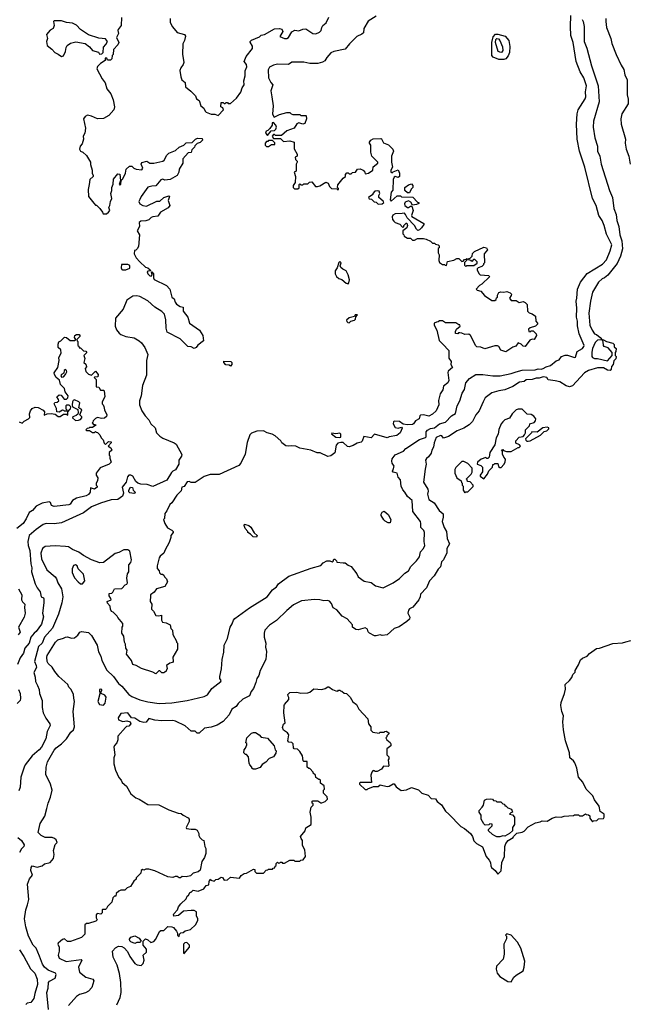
# Model space of a CAD drawing. Extents: x 1793424 to 1900092, y 321114 to 470632.
# Tile 84 of 256: x 1842151 to 1848211, y 390157 to 399942. Entities that reach past the tile are written whole.
import ezdxf

# ---------------------------------------------------------------- set-up
doc = ezdxf.new("R2010")
doc.units = 0

msp = doc.modelspace()

# ---------------------------------------------------------------- linework, layer by layer
at = {"layer": '0CON05XD'}
for points in [[(1843161.5, 399965), (1843160, 399885), (1843131.2, 399845), (1843127.5, 399835), (1843132.5, 399805), (1843113.8, 399765), (1843137.5, 399715), (1843126.4, 399693.6), (1843082.5, 399645), (1843080, 399595), (1843070, 399585), (1843068.3, 399551.7), (1843055, 399540), (1843025, 399540), (1843018.3, 399558.3), (1843001.7, 399558.3), (1843000, 399535), (1842953.6, 399506.4), (1842923.9, 399476.1), (1842916.7, 399455), (1842970, 399355), (1843001.2, 399315), (1843018.8, 399255), (1843055.5, 399205.5), (1843080.9, 399145), (1843093.1, 399075), (1843085.6, 399045), (1843038.8, 398991.2), (1842985, 398960.6), (1842925, 398955.8), (1842865, 398982.5), (1842825, 398992), (1842800.5, 398979.5), (1842783.8, 398955), (1842804, 398865), (1842798.8, 398815), (1842783.3, 398785), (1842786.7, 398755), (1842771.7, 398708.3), (1842753.3, 398685), (1842746.2, 398655), (1842755, 398636.7), (1842780, 398625), (1842815, 398592.5), (1842853.3, 398525), (1842853.6, 398503.6), (1842872.5, 398445), (1842872.5, 398415), (1842882.5, 398395), (1842880, 398385), (1842847.5, 398355), (1842842.5, 398305), (1842832.5, 398255), (1842836.7, 398185), (1842887, 398117), (1842905, 398100), (1842915, 398100), (1842946.4, 398066.4), (1842975, 398030), (1842981.7, 398011.7), (1843015, 398012.5), (1843035, 398027.5), (1843046.2, 398045), (1843037.5, 398075), (1843046.7, 398095), (1843052.5, 398135), (1843066.7, 398165), (1843057.5, 398215), (1843067.5, 398245), (1843067.5, 398275), (1843081.7, 398308.3), (1843083, 398357), (1843125, 398410), (1843147, 398407), (1843152.5, 398345), (1843140, 398305), (1843145, 398300), (1843155, 398302.5), (1843160, 398345), (1843175, 398360), (1843202, 398415), (1843210, 398455), (1843243.9, 398486.1), (1843266.2, 398486.2), (1843285, 398467.5), (1843310, 398455), (1843365, 398450), (1843376.7, 398465), (1843357.5, 398505), (1843365, 398522.5), (1843415, 398537.5), (1843445, 398517.5), (1843485, 398517.5), (1843575, 398536.7), (1843587.5, 398545), (1843612.5, 398595), (1843635, 398616), (1843699.4, 398640.6), (1843735, 398676.2), (1843784.3, 398695.7), (1843805, 398718.8), (1843865, 398722.5), (1843897.5, 398755), (1843920, 398765), (1843965, 398760), (1843967.5, 398745), (1843945, 398720), (1843915, 398710), (1843891.7, 398688.3), (1843890, 398675), (1843861.7, 398648.3), (1843857, 398623), (1843825, 398620), (1843771.7, 398558.3), (1843773.8, 398515), (1843736.2, 398455), (1843733.3, 398425), (1843716.7, 398395), (1843646.4, 398353.6), (1843595, 398346.7), (1843575, 398357.5), (1843555, 398350), (1843505, 398291.2), (1843465, 398288), (1843425, 398276), (1843358.8, 398185), (1843343.8, 398155), (1843336.7, 398135), (1843345, 398113.3), (1843375, 398093.8), (1843410.7, 398089.3), (1843515, 398140), (1843545, 398137.5), (1843583.9, 398176.1), (1843635, 398190), (1843640, 398185), (1843627.5, 398145), (1843642.5, 398095), (1843628.3, 398071.7), (1843550.7, 398029.3), (1843525, 397990), (1843475, 397983.3), (1843457.5, 397975), (1843435, 397952.5), (1843405, 397942.5), (1843355, 397938), (1843338.8, 397925), (1843343.3, 397885), (1843320, 397845), (1843342.5, 397805), (1843331.7, 397688.3), (1843320, 397665), (1843305, 397650), (1843291.7, 397648.3), (1843290, 397615), (1843307.5, 397575), (1843346, 397536), (1843402.5, 397482.5), (1843425.7, 397475.7), (1843448.8, 397455), (1843450, 397445), (1843427.1, 397442.9), (1843419.2, 397435), (1843425, 397417.5), (1843444.7, 397394.7), (1843456.8, 397393.2), (1843467.5, 397405), (1843460, 397435), (1843465, 397436.7), (1843480, 397415), (1843480.6, 397375), (1843489.1, 397359.1), (1843610.9, 397300.9), (1843644, 397265), (1843663.1, 397185), (1843688.2, 397168.2), (1843697.2, 397135), (1843709.6, 397115), (1843745, 397091.2), (1843775, 397084.3), (1843776.6, 397045), (1843822.1, 396985), (1843840.6, 396925), (1843940, 396855), (1843972, 396805), (1843978.3, 396751.7), (1843922.3, 396707.7), (1843906.4, 396683.6), (1843886.4, 396673.6), (1843855, 396690), (1843823.8, 396693.8), (1843745, 396770), (1843617.5, 396835), (1843607.1, 396875), (1843605, 396960), (1843590.8, 397015), (1843565, 397042), (1843495, 397083.8), (1843425, 397147.5), (1843345, 397192), (1843315, 397199.2), (1843275, 397194.2), (1843215.8, 397155), (1843181.2, 397065), (1843103.3, 396975), (1843101.2, 396895), (1843115, 396860), (1843140, 396825), (1843155, 396812), (1843205, 396794), (1843288.8, 396778.8), (1843339.4, 396749.4), (1843361.2, 396731.2), (1843395.8, 396685), (1843424.2, 396615), (1843411.4, 396555), (1843412.1, 396407.9), (1843371.4, 396305), (1843360, 396205), (1843343.1, 396155), (1843343.6, 396113.6), (1843365.4, 396055.4), (1843398.6, 396005), (1843434.6, 395964.6), (1843455.6, 395925), (1843497.5, 395885), (1843512.5, 395835), (1843545, 395802), (1843573.2, 395783.2), (1843686.8, 395736.8), (1843705, 395723.3), (1843761.3, 395621.3), (1843760, 395605), (1843733.9, 395565), (1843734.5, 395525), (1843700.9, 395469.1), (1843673.7, 395456.3), (1843658.8, 395441.2), (1843615, 395364.4), (1843475, 395303.3), (1843417.7, 395322.3), (1843355, 395327.1), (1843325.8, 395335.8), (1843305, 395352.5), (1843275, 395403.8), (1843255, 395414), (1843235, 395413.8), (1843221.1, 395398.9), (1843209.1, 395345), (1843171.1, 395295), (1843181.8, 395235), (1843171.9, 395208.1), (1843125, 395172), (1843061.4, 395171.4), (1842955, 395137.5), (1842865, 395100), (1842785, 395041.4), (1842565, 394940), (1842495, 394930.8), (1842415, 394934), (1842384.2, 394925.8), (1842313.5, 394876.5), (1842244.2, 394815), (1842231.9, 394755), (1842236.7, 394715), (1842253.5, 394665), (1842261.1, 394535), (1842270.8, 394495), (1842268.8, 394455), (1842305.4, 394335), (1842325, 394294.3), (1842354.3, 394255), (1842365, 394207.5), (1842387.5, 394195), (1842392.5, 394185), (1842392, 394145), (1842376.2, 394045), (1842387.1, 394007.1), (1842366.4, 393933.6), (1842315, 393862.5), (1842295, 393846.7), (1842262.5, 393805), (1842245.5, 393744.5), (1842202.9, 393695), (1842187.5, 393645), (1842155, 393601.2), (1842128.1, 393535)], [(1842565, 399577.5), (1842585, 399582.5), (1842607.5, 399625), (1842613.3, 399665), (1842622.5, 399685), (1842655, 399708.8), (1842708.3, 399721.7), (1842802.5, 399705), (1842845, 399673.3), (1842876.4, 399636.4), (1842935, 399617.5), (1842945, 399600), (1842967, 399603), (1842980, 399615), (1842985, 399670), (1843007.5, 399695), (1843022.5, 399725), (1843005, 399750), (1842937, 399757), (1842835, 399791.4), (1842755, 399845.7), (1842715, 399886.5), (1842675, 399908.9), (1842615.6, 399915.6), (1842565, 399930), (1842495, 399930), (1842487.5, 399925), (1842492.5, 399885), (1842482.5, 399855), (1842455, 399837.5), (1842416.7, 399795), (1842426.2, 399755), (1842416.7, 399725), (1842423.8, 399685), (1842469.5, 399649.5), (1842500, 399615), (1842535, 399600), (1842565, 399577.5)], [(1847743.6, 399945), (1847752.9, 399925), (1847760.8, 399875), (1847762, 399725), (1847788.8, 399658.8), (1847835, 399482.5), (1847900.5, 399285), (1847912.5, 399125), (1847853.8, 398935), (1847851.2, 398875), (1847867, 398767), (1847896.4, 398686.4), (1847893.9, 398633.9), (1847918.8, 398585), (1847931.2, 398505), (1848014, 398245), (1848044.1, 398174.1), (1848058.8, 398065), (1848078.8, 398005), (1848088, 397945), (1848106.3, 397886.3), (1848117.7, 397802.3), (1848135.5, 397745), (1848142.2, 397665), (1848125, 397592.5), (1848090.7, 397519.3), (1847997.6, 397402.4), (1847965, 397376), (1847940, 397365), (1847905, 397333.3), (1847844, 397235), (1847824.2, 397145.8), (1847807.1, 397025), (1847817.5, 396905), (1847840.8, 396855), (1847865, 396820), (1847883.6, 396813.6), (1847920, 396785), (1847940, 396760), (1847955, 396760), (1847983, 396743), (1848048.3, 396728.3), (1848060, 396715), (1848061.7, 396691.7), (1848080, 396675), (1848077, 396643), (1848070, 396635), (1848070, 396605), (1848080, 396595), (1848077, 396573), (1848058.3, 396551.7), (1848050, 396515), (1848032.5, 396495), (1848031.7, 396468.3), (1848020, 396455), (1847995, 396457.5), (1847955, 396482.5), (1847895, 396482.5), (1847804.1, 396455.9), (1847765, 396432.5), (1847645.8, 396304.2), (1847615, 396293.3), (1847585, 396303.3), (1847521.7, 396341.7), (1847475, 396354), (1847405, 396361.2), (1847391.2, 396385), (1847375, 396390.6), (1847355, 396391.5), (1847315, 396379.1), (1847285, 396379.4), (1847245, 396364.5), (1847187.3, 396362.7), (1847165, 396347.8), (1847120.9, 396339.1), (1847054.2, 396295.8), (1846975, 396262), (1846915, 396253.8), (1846845, 396233.3), (1846777.3, 396182.7), (1846756.7, 396145), (1846718.8, 396055), (1846686.2, 396015), (1846650.7, 395949.3), (1846617.5, 395915), (1846567, 395883), (1846500, 395855), (1846415, 395799.2), (1846365, 395784), (1846346.6, 395806.6), (1846335, 395808.2), (1846291.7, 395788.3), (1846272.5, 395737.5), (1846266.2, 395695), (1846247.5, 395665), (1846240, 395635), (1846215, 395597.5), (1846195, 395582.5), (1846183.8, 395565), (1846193.3, 395525), (1846181.2, 395475), (1846166.7, 395345), (1846208.8, 395275), (1846212.5, 395255), (1846204, 395225), (1846219.2, 395175), (1846270.9, 395140.9), (1846321.2, 395065), (1846360.3, 395030.3), (1846362, 394998), (1846351.2, 394955), (1846369.2, 394895), (1846394, 394855), (1846400.8, 394785), (1846422, 394732), (1846396, 394685), (1846396, 394645), (1846363.8, 394575), (1846345, 394552.5), (1846334.2, 394505.8), (1846310.3, 394479.7), (1846270, 394415), (1846225.9, 394364.1), (1846193.6, 394296.4), (1846136.4, 394233.6), (1846133.3, 394205), (1846117.5, 394175), (1846057.5, 394105), (1846025, 394086.7), (1846016.2, 394075), (1846010.8, 394045), (1846030, 394005), (1846025.6, 393984.4), (1846000.6, 393959.4), (1845923.6, 393906.4), (1845875, 393890), (1845805, 393827.5), (1845755, 393823.3), (1845735, 393830), (1845695, 393817.5), (1845678.3, 393818.3), (1845630, 393845), (1845615, 393860), (1845610, 393885), (1845585, 393897.5), (1845515, 393876.7), (1845492.3, 393882.3), (1845460, 393905), (1845458.3, 393928.3), (1845405, 393987.5), (1845357.5, 394015), (1845305, 394077.5), (1845268.3, 394098.3), (1845250, 394140), (1845232, 394162), (1845215, 394170), (1845175, 394166.7), (1845135, 394176.7), (1845080.7, 394179.3), (1844953.9, 394166.1), (1844873.9, 394126.1), (1844805, 394070), (1844705, 393970), (1844634.1, 393925.9), (1844587.5, 393875), (1844580, 393845), (1844580, 393805), (1844596.7, 393745), (1844593.3, 393705), (1844603, 393663), (1844596.7, 393585), (1844540, 393475), (1844526.7, 393425), (1844507.5, 393395), (1844500, 393355), (1844476.7, 393295), (1844452.5, 393265), (1844436.4, 393223.6), (1844370.7, 393189.3), (1844323.6, 393146.4), (1844303.9, 393116.1), (1844260.5, 393089.5), (1844233.3, 393035), (1844175, 392967.5), (1844115, 392931.2), (1844055, 392910), (1843988.3, 392901.7), (1843935, 392850), (1843915, 392850), (1843895, 392870), (1843855, 392870), (1843797.5, 392925), (1843700.7, 392969.3), (1843675, 392976.2), (1843565, 392974), (1843495, 392981.2), (1843435, 392998.6), (1843408, 392962), (1843385, 392956.7), (1843345, 392968), (1843295, 393000.5), (1843263.4, 393003.4), (1843225, 393052.7), (1843155, 393048), (1843130, 393005), (1843134.3, 392984.3), (1843175, 392965.6), (1843215, 392973.3), (1843250, 392965), (1843257.5, 392945), (1843235, 392920), (1843213, 392917), (1843201.7, 392908.3), (1843128.3, 392821.7), (1843127.5, 392785), (1843117.5, 392755), (1843095, 392730), (1843088.3, 392711.7), (1843097.5, 392635), (1843087.5, 392605), (1843087.5, 392545), (1843103, 392483), (1843135, 392410), (1843160, 392385), (1843170.7, 392360.7), (1843213, 392323), (1843255, 392250), (1843305, 392207.5), (1843340, 392195), (1843425, 392142.5), (1843535, 392140), (1843635, 392090), (1843725, 392057.5), (1843755, 392052.5), (1843776.7, 392036.7), (1843825, 392010), (1843837, 391997), (1843836.7, 391975), (1843807.5, 391915), (1843810, 391905), (1843855, 391896.2), (1843895, 391896.7), (1843915, 391887.5), (1843932.5, 391855), (1843932.5, 391835), (1843943, 391813), (1843965, 391790), (1843980, 391785), (1843990, 391725), (1844000, 391705), (1844000, 391655), (1843987.5, 391615), (1843963, 391577), (1843945, 391490), (1843925, 391472.5), (1843875, 391460), (1843847.5, 391432.5), (1843805, 391422.5), (1843765, 391427.5), (1843750, 391415), (1843735, 391412.5), (1843715, 391427.5), (1843695, 391427.5), (1843675, 391417.5), (1843623, 391423), (1843495, 391482.5), (1843435, 391500), (1843405, 391500), (1843385, 391490), (1843373, 391497), (1843360, 391485), (1843355, 391460), (1843310, 391415), (1843308.3, 391401.7), (1843285, 391380), (1843253, 391327), (1843220, 391315), (1843195, 391290), (1843155, 391290), (1843135, 391280), (1843111.7, 391258.3), (1843108.3, 391231.7), (1843095, 391230), (1843077.5, 391215), (1843067, 391173), (1843025, 391130), (1843015, 391110), (1843005, 391100), (1842975, 391100), (1842970, 391095), (1842970, 391065), (1842957.5, 391052.5), (1842921.7, 391058.3), (1842910, 391045), (1842910, 391015), (1842920, 390995), (1842908.3, 390981.7), (1842835, 390960), (1842815, 390960), (1842800, 390945), (1842800, 390855), (1842765, 390820), (1842655, 390782.5), (1842625, 390782.5), (1842595, 390806.2), (1842575, 390802), (1842556.1, 390783.9), (1842532.5, 390765), (1842530, 390755), (1842543, 390723), (1842543.3, 390685), (1842532, 390645), (1842544, 390615), (1842613.4, 390583.4), (1842761.2, 390601.2), (1842767.5, 390595), (1842734, 390525), (1842745, 390477.5), (1842807.5, 390425), (1842877.5, 390405), (1842888.3, 390388.3), (1842868.8, 390325), (1842835, 390288.8), (1842805, 390270), (1842746.1, 390253.9), (1842714.2, 390235.8), (1842635, 390146.2)], [(1843646.7, 399955), (1843647.5, 399915), (1843669.3, 399869.3), (1843715, 399816.2), (1843790, 399795), (1843799.3, 399779.3), (1843788.8, 399735), (1843773.6, 399703.6), (1843768.3, 399598.3), (1843783.8, 399515), (1843776.7, 399495), (1843753.8, 399465), (1843744.1, 399435.9), (1843753.3, 399375), (1843762.5, 399345), (1843797, 399317), (1843800, 399275), (1843853, 399233), (1843897.5, 399185), (1843910, 399155), (1843935, 399140), (1843952.5, 399085), (1843983, 399063), (1843993.6, 399033.6), (1844005, 399023.3), (1844055, 399003.3)], [(1844055, 399003.3), (1844091.7, 399001.7), (1844125, 398990), (1844177.5, 399045), (1844170, 399065), (1844150, 399075), (1844155, 399120), (1844175, 399120), (1844185, 399110), (1844195, 399110), (1844205, 399120), (1844218.3, 399118.3), (1844225, 399110), (1844245, 399110), (1844305, 399162.5), (1844349.2, 399220.8), (1844364, 399265), (1844383.8, 399295), (1844380, 399335), (1844393.3, 399385), (1844391.2, 399435), (1844410, 399475), (1844407.2, 399497.2), (1844383.3, 399525), (1844403.3, 399575), (1844466.7, 399655), (1844465, 399680), (1844443, 399717), (1844442.5, 399725), (1844455, 399737.5), (1844535, 399772.5), (1844553, 399787), (1844586.1, 399793.9), (1844685, 399851.8), (1844735, 399854.6), (1844758.2, 399848.2), (1844766.2, 399823.8), (1844737.5, 399775), (1844785, 399755.8), (1844805, 399754.4), (1844823.3, 399765), (1844855, 399822.5), (1844885, 399836.7), (1844925, 399830), (1844965, 399846.7), (1844995, 399850), (1845066.1, 399806.1), (1845095, 399801.2), (1845133, 399817), (1845146.7, 399835), (1845156, 399864), (1845163.8, 399885), (1845197.8, 399912.2), (1845224.5, 399965.5)], [(1845695, 399976.7), (1845613.6, 399926.4), (1845573.3, 399855), (1845569.3, 399810.7), (1845553.6, 399796.4), (1845502.5, 399775), (1845428.3, 399701.7), (1845385, 399647.5), (1845275, 399626.2), (1845245, 399613.3), (1845203.9, 399566.1), (1845185.7, 399534.3), (1845161.7, 399518.3), (1845115, 399506.2), (1845065, 399506.2), (1845035, 399506.7), (1844975, 399521.2), (1844855, 399520), (1844822.9, 399497.1), (1844715, 399499.2), (1844675, 399489.2), (1844635, 399470), (1844620.8, 399445), (1844624.2, 399365), (1844646.8, 399316.8), (1844666.7, 399295), (1844647.5, 399235), (1844656.4, 399173.6), (1844670, 399085), (1844663.9, 399003.9), (1844681.7, 398971.7), (1844735, 399000), (1844805, 399020), (1844835, 399020), (1844850, 399005), (1844865, 399000), (1844935, 399000), (1844945, 398990), (1844995, 398990), (1845000, 398985), (1845002.5, 398955), (1844985, 398910), (1844965, 398902.5), (1844925, 398917.5), (1844905, 398907.5), (1844880, 398865), (1844805, 398837.5), (1844755, 398790), (1844695, 398790), (1844685, 398800), (1844675, 398800), (1844660, 398785), (1844675, 398760), (1844745, 398760), (1844775, 398730), (1844835, 398737.5), (1844880, 398725), (1844878.3, 398658.3), (1844910, 398605), (1844910, 398585), (1844890, 398575), (1844893, 398553), (1844910, 398535), (1844910, 398525), (1844900, 398505), (1844900, 398435), (1844880, 398425), (1844892.5, 398385), (1844890, 398325), (1844870, 398295), (1844870, 398275), (1844881.7, 398261.7), (1844915, 398260), (1844928.3, 398271.7), (1844930, 398305), (1844935, 398310), (1844945, 398300), (1844965, 398300), (1844975, 398310), (1845015, 398310), (1845033, 398327), (1845055, 398330), (1845090, 398285), (1845113, 398283), (1845135, 398290), (1845195, 398327.5), (1845216.4, 398316.4), (1845230, 398285), (1845250, 398265), (1845305, 398260), (1845315, 398250), (1845320, 398255), (1845320, 398265), (1845310, 398275), (1845315, 398300), (1845365, 398367.5), (1845390, 398385), (1845390, 398405), (1845401.7, 398418.3), (1845415, 398420), (1845425, 398410), (1845445, 398410), (1845458.3, 398421.7), (1845490, 398425), (1845510, 398455), (1845535, 398460), (1845565, 398447.5), (1845577.5, 398435), (1845585, 398410), (1845620, 398415), (1845660, 398445), (1845665, 398480), (1845710, 398515), (1845710, 398525), (1845652.5, 398585), (1845642.5, 398625), (1845640, 398695), (1845627.5, 398715), (1845627.5, 398725), (1845642.5, 398745), (1845665, 398757.5), (1845741.7, 398761.7), (1845748.3, 398758.3), (1845767, 398717), (1845817, 398697), (1845860, 398655), (1845867.5, 398635), (1845847.5, 398585), (1845847.5, 398525), (1845856.7, 398475), (1845840, 398445), (1845840, 398425), (1845855, 398420), (1845865, 398430), (1845915, 398450), (1845927.5, 398415), (1845927.5, 398385), (1845915, 398373.3), (1845885, 398382.5), (1845873.6, 398376.4), (1845862.5, 398355), (1845861.7, 398248.3), (1845843, 398227), (1845833, 398153), (1845845, 398140), (1845905, 398190), (1845935, 398190), (1845945, 398180), (1846058.3, 398178.3), (1846105, 398127.5), (1846120, 398125), (1846117.5, 398115), (1846096.1, 398103.9), (1846055, 398100), (1846039.3, 398129.3), (1846015, 398142.5), (1845982.5, 398127.5), (1845977.3, 398112.7), (1845980.8, 398095), (1846005, 398075.8), (1846015, 398076), (1846035, 398090), (1846050, 398090), (1846061.2, 398045), (1846047.5, 397995), (1846050, 397985), (1846170, 397915), (1846170, 397905), (1846146.4, 397873.6), (1846125, 397852.5), (1846108.3, 397848.3), (1846095, 397860), (1846076.4, 397896.4), (1846001.7, 397971.7), (1845987.5, 398005), (1845975, 398017.5), (1845953.6, 398016.4), (1845883.8, 398013.8), (1845860.5, 397999.5), (1845853, 397983), (1845858.6, 397955), (1845869.1, 397939.1), (1845885, 397926), (1845928.3, 397908.3), (1845955, 397880), (1845968.3, 397881.7), (1845970, 397895), (1845991.7, 397918.3), (1845998.3, 397918.3), (1846007.5, 397895), (1846000, 397875), (1845960, 397845), (1845960, 397815), (1845970, 397805), (1845971.7, 397791.7), (1846005, 397770), (1846035, 397770), (1846055, 397750), (1846075, 397750), (1846105, 397767.5), (1846165, 397767.5), (1846191.7, 397761.7), (1846235, 397740), (1846255, 397720), (1846275, 397720), (1846285, 397710), (1846310, 397705), (1846320, 397695), (1846320, 397675), (1846312.5, 397667.5), (1846312.5, 397625), (1846320, 397605), (1846318.3, 397548.3), (1846325, 397530), (1846355, 397510), (1846375, 397510), (1846381.7, 397501.7), (1846395, 397500), (1846405, 397540), (1846467, 397553), (1846495, 397570), (1846515, 397570), (1846545, 397540), (1846558.3, 397541.7), (1846571.7, 397558.3), (1846588.3, 397561.7), (1846595, 397570), (1846600, 397555), (1846571.7, 397528.3), (1846571.7, 397501.7), (1846585, 397490), (1846595, 397500), (1846665, 397500), (1846698.3, 397521.7), (1846700, 397535), (1846675, 397560), (1846661.7, 397558.3), (1846645, 397540), (1846638.3, 397548.3), (1846621.7, 397551.7), (1846611.7, 397568.3), (1846628.3, 397571.7), (1846648.3, 397591.7), (1846651.7, 397618.3), (1846671.7, 397638.3), (1846765, 397680), (1846790, 397675), (1846800, 397655), (1846767.5, 397615), (1846770, 397525), (1846760, 397515), (1846760, 397505), (1846745, 397490), (1846710, 397475), (1846700, 397465), (1846700, 397455), (1846715, 397420), (1846730, 397405), (1846815, 397400), (1846820, 397385), (1846746.4, 397313.6), (1846720.7, 397299.3), (1846690, 397265), (1846700, 397255), (1846735, 397242.5), (1846770.7, 397200.7), (1846845, 397150), (1846875, 397150), (1846888.3, 397161.7), (1846891.7, 397178.3), (1846900, 397185), (1846900, 397205), (1846915, 397230), (1846935, 397237.5), (1846965, 397232.5), (1846995, 397240), (1847028.3, 397228.3), (1847040, 397215), (1847038.3, 397201.7), (1847020, 397175), (1847035, 397150), (1847085, 397150), (1847115, 397132.5), (1847155, 397140), (1847175, 397130), (1847195, 397110), (1847200, 397045), (1847215, 397030), (1847245, 397020), (1847280, 396995), (1847283.3, 396945), (1847300, 396925), (1847300, 396915), (1847280, 396895), (1847225, 396880), (1847210, 396865), (1847211.7, 396841.7), (1847225, 396840), (1847235, 396850), (1847255, 396850), (1847285, 396820), (1847287.5, 396805), (1847266.7, 396763.3), (1847245, 396767.5), (1847221.7, 396758.3), (1847175, 396693.3), (1847156.4, 396696.4), (1847135, 396717.5), (1847105, 396730), (1847083, 396697), (1847053.9, 396686.1), (1846985, 396640), (1846935, 396656.7), (1846914, 396694), (1846901.2, 396701.2), (1846875, 396700), (1846775, 396670), (1846735, 396687.5), (1846695, 396690), (1846685, 396700), (1846632.5, 396805), (1846617, 396817), (1846575, 396812.5), (1846545, 396827.5), (1846525, 396830), (1846511.7, 396828.3), (1846505, 396820), (1846481.7, 396821.7), (1846481.7, 396841.7), (1846492.5, 396865), (1846530, 396895), (1846525, 396910), (1846515, 396910), (1846485, 396930), (1846385, 396930), (1846355, 396950), (1846325, 396950), (1846311.7, 396938.3), (1846295, 396937.5), (1846270, 396925), (1846270, 396905), (1846297, 396857), (1846322.5, 396755), (1846358.3, 396718.3), (1846417.5, 396655), (1846418.3, 396578.3), (1846440, 396545), (1846438, 396515), (1846452, 396485), (1846410.3, 396449.7), (1846407.1, 396435), (1846416.7, 396355), (1846405.9, 396334.1), (1846365, 396300), (1846356.7, 396265), (1846330, 396225), (1846313.9, 396156.1), (1846316, 396115), (1846291.2, 396055), (1846255, 396020.8), (1846218.3, 396001.7), (1846165.8, 396015.8), (1846135, 396012.5), (1846127.5, 396005), (1846122, 395975), (1846084.4, 395955.6), (1846066, 395925), (1846055, 395920), (1846005, 395916.7), (1845962.5, 395922.5), (1845927.3, 395947.3), (1845875, 395953.1), (1845866.2, 395943.8), (1845863.6, 395925), (1845885, 395889.4), (1845915, 395881.4), (1845945, 395892.5), (1845953, 395883), (1845932.5, 395835), (1845898.9, 395811.1), (1845825, 395796.2), (1845805, 395786.2), (1845677, 395823), (1845644.1, 395785.9), (1845571.7, 395798.3), (1845555, 395752.5)], [(1845862.5, 395472.5), (1845872.5, 395505), (1845854.1, 395534.1), (1845850.8, 395555), (1845855, 395576.7), (1845885, 395616.2), (1845966.2, 395655), (1845990.5, 395679.5), (1846125, 395770.8), (1846185, 395790), (1846192.3, 395797.7), (1846193.1, 395845), (1846205, 395862), (1846235, 395879.2), (1846275, 395886), (1846325.7, 395924.3), (1846385, 395941.2), (1846443.3, 396005), (1846483, 396027), (1846498.8, 396105), (1846526, 396155), (1846550.5, 396229.5), (1846571.7, 396268.3), (1846585, 396332.5), (1846623.3, 396375), (1846685, 396415.7), (1846755, 396415.6), (1846855, 396401.9), (1846926.4, 396403.6), (1847035, 396425.6), (1847086.1, 396443.9), (1847145, 396458.9), (1847275, 396462.2), (1847305, 396471.1), (1847335, 396469.2), (1847356.2, 396475), (1847385, 396491.5), (1847427.5, 396505), (1847485, 396550), (1847515, 396561.5), (1847537, 396593), (1847575, 396607.7), (1847597.8, 396607.8), (1847665, 396583.8), (1847675, 396587.5), (1847694.2, 396645.8), (1847744.2, 396675), (1847760, 396695), (1847760.8, 396705), (1847711.5, 396821.5), (1847695, 396900), (1847696.9, 396945), (1847686.9, 396985), (1847688.6, 397075), (1847681.4, 397145), (1847689.4, 397175), (1847696.4, 397263.6), (1847725, 397334), (1847791.1, 397418.9), (1847943.3, 397513.3), (1847985, 397556.7), (1848020.8, 397645), (1848035.7, 397705), (1847985, 397810), (1847962.5, 397895), (1847941.4, 397945), (1847906.9, 397995), (1847881.9, 398095), (1847845.7, 398165), (1847770.6, 398475), (1847714.5, 398634.5), (1847693.6, 398755), (1847687.3, 398905), (1847692.7, 399005), (1847703.3, 399045), (1847773.1, 399155), (1847780, 399175), (1847774.5, 399225), (1847784.3, 399285), (1847758.5, 399365), (1847723.3, 399425), (1847682, 399525), (1847653.3, 399715), (1847629.5, 399785), (1847625.5, 399875), (1847629.5, 399985)], [(1847978.8, 399955), (1847976.2, 399925), (1847983.9, 399863.9), (1848026.2, 399755), (1848036.7, 399705), (1848081.2, 399595), (1848129.3, 399489.3), (1848155.9, 399445.9), (1848166.7, 399395), (1848190, 399345), (1848190, 399195), (1848200.7, 399150.7), (1848198.8, 399105), (1848136.7, 399005), (1848126.7, 398955), (1848128.8, 398905), (1848173.8, 398755), (1848171.2, 398715), (1848180, 398655), (1848206.7, 398585), (1848220, 398505)], [(1846965, 399547.1), (1846915, 399547.1), (1846858, 399568), (1846844.6, 399584.6), (1846843.2, 399716.8), (1846858.3, 399771.7), (1846881.9, 399798.1), (1846905, 399799.6), (1846977.7, 399777.7), (1847012.5, 399735), (1847022.1, 399675), (1847020, 399615), (1847007.6, 399582.4), (1846985, 399554.4), (1846965, 399547.1)], [(1846935, 399614.6), (1846907.5, 399625), (1846880.4, 399715), (1846883.3, 399745), (1846895, 399755.7), (1846910.7, 399750.7), (1846924.6, 399735), (1846950.8, 399670.8), (1846953.8, 399635), (1846945, 399618.9), (1846935, 399614.6)], [(1844615, 398790), (1844651.7, 398838.3), (1844685, 398840), (1844697, 398853), (1844702.5, 398875), (1844697.5, 398895), (1844675, 398920), (1844661.7, 398918.3), (1844660, 398895), (1844638.3, 398861.7), (1844618.3, 398841.7), (1844600, 398835), (1844593, 398813), (1844615, 398790)], [(1844625, 398680), (1844655, 398700), (1844688.3, 398701.7), (1844688.3, 398718.3), (1844665, 398740), (1844625, 398740), (1844618.3, 398731.7), (1844605, 398730), (1844590, 398715), (1844590, 398695), (1844605, 398680), (1844625, 398680)], [(1846025, 398220), (1846005, 398220), (1845980, 398245), (1845980, 398275), (1846015, 398300), (1846045, 398310), (1846060, 398295), (1846060, 398275), (1846041.7, 398258.3), (1846025, 398220)], [(1845715, 398110), (1845755, 398112.5), (1845770, 398125), (1845765, 398140), (1845722.5, 398175), (1845720, 398195), (1845732.5, 398215), (1845725, 398237.5), (1845705, 398242.5), (1845681.7, 398238.3), (1845660, 398215), (1845660, 398205), (1845620, 398175), (1845625, 398162.5), (1845647, 398157), (1845675, 398132.5), (1845695, 398130), (1845715, 398110)], [(1843205, 397454.3), (1843245, 397473.3), (1843245, 397500), (1843225, 397507.5), (1843161.7, 397508.3), (1843158.8, 397475), (1843165, 397460), (1843174.4, 397454.4), (1843205, 397454.3)], [(1845415, 397317.5), (1845423.6, 397326.4), (1845431.2, 397355), (1845417.5, 397405), (1845396.4, 397446.4), (1845363, 397463), (1845345, 397480), (1845337.5, 397495), (1845346.4, 397526.4), (1845335, 397537.5), (1845325, 397530), (1845306.7, 397475), (1845287.5, 397445), (1845287.5, 397415), (1845300.7, 397390.7), (1845325, 397370), (1845355, 397360), (1845395, 397322.5), (1845415, 397317.5)], [(1845425, 396930), (1845443, 396947), (1845480, 396955), (1845490, 396965), (1845491.7, 396988.3), (1845507.5, 397007.5), (1845485, 397010), (1845478.3, 396991.7), (1845425, 396980), (1845400, 396955), (1845401.7, 396941.7), (1845411.7, 396931.7), (1845425, 396930)], [(1842146.1, 395946.1), (1842175, 395933.3), (1842195, 395953.3), (1842240, 395975), (1842251.7, 395988.3), (1842250, 396025), (1842257.5, 396055), (1842275, 396077.5), (1842305, 396090), (1842335, 396087.5), (1842385, 396062.5), (1842396.7, 396045), (1842395, 396010), (1842424, 396026), (1842465, 396028.8), (1842505, 396020), (1842535, 396000), (1842555, 396000), (1842585, 396020), (1842615, 396020), (1842628.3, 396011.7), (1842630, 396045), (1842650.7, 396069.3), (1842657.5, 396075), (1842660, 396095), (1842641.7, 396111.7), (1842615, 396110), (1842610, 396105), (1842610, 396075), (1842620, 396065), (1842618.3, 396051.7), (1842595, 396050), (1842588.3, 396058.3), (1842575, 396060), (1842545, 396040), (1842520, 396045), (1842517, 396077), (1842492.5, 396125), (1842501.7, 396138.3), (1842525, 396140), (1842540, 396155), (1842538.3, 396168.3), (1842520, 396195), (1842545, 396212.5), (1842561.7, 396211.7), (1842591.7, 396171.7), (1842615, 396170), (1842630, 396185), (1842632.5, 396205), (1842602.5, 396245), (1842596.1, 396276.1), (1842557.5, 396315), (1842548.3, 396358.3), (1842515, 396387.5), (1842496.7, 396415), (1842493.6, 396433.6), (1842531.2, 396485), (1842543.8, 396555), (1842541.2, 396585), (1842563, 396627), (1842560.7, 396660.7), (1842534, 396685), (1842532.7, 396717.3), (1842539.3, 396740.7), (1842559.2, 396750.8), (1842595, 396787.5), (1842615, 396782.5), (1842653, 396753), (1842697, 396753), (1842710, 396765), (1842697.5, 396785), (1842698.3, 396801.7), (1842715, 396812.5), (1842741.7, 396811.7), (1842750, 396805), (1842750, 396795), (1842720, 396765), (1842721.7, 396751.7), (1842730, 396745), (1842730, 396705), (1842738.3, 396698.3), (1842741.7, 396681.7), (1842755, 396680), (1842785, 396650), (1842807, 396647), (1842820, 396635), (1842790, 396605), (1842800, 396575), (1842790, 396535), (1842808.3, 396518.3), (1842811.7, 396501.7), (1842820, 396495), (1842802.5, 396475), (1842810, 396445), (1842835, 396420), (1842865, 396410), (1842905, 396450), (1842932.5, 396415), (1842928.3, 396391.7), (1842895, 396390), (1842890, 396385), (1842910, 396365), (1842911.7, 396291.7), (1842938.3, 396288.3), (1842955, 396260), (1842985, 396260), (1842990, 396255), (1842996.4, 396193.6), (1842970, 396145), (1842972.5, 396125), (1842982.5, 396115), (1842986.7, 396096.7), (1842992.5, 396065), (1843017.5, 396015), (1843012.5, 395997.5), (1842995, 395982.5), (1842965, 395977.5), (1842925, 395990), (1842903, 395977), (1842880, 395955), (1842878.3, 395941.7), (1842870, 395935), (1842885, 395920), (1842905, 395920), (1842908.3, 395911.7), (1842875, 395890), (1842845, 395890), (1842838.3, 395881.7), (1842821.7, 395878.3), (1842810, 395865), (1842815, 395860), (1842845, 395860), (1842875, 395840), (1842895, 395840), (1842905, 395850), (1842911.7, 395841.7), (1842925, 395840), (1842947, 395817), (1842960, 395785), (1842980, 395765), (1842991.7, 395731.7), (1843005, 395720), (1843035, 395750), (1843060, 395745), (1843060, 395735), (1843030, 395705), (1843056.4, 395686.4), (1843067.5, 395665), (1843040, 395640), (1843040, 395615), (1843047, 395607), (1843047.5, 395585), (1843060, 395545), (1843040, 395525), (1842951.7, 395488.3), (1842910, 395435), (1842910, 395415), (1842927.5, 395387.5), (1842925, 395360), (1842910, 395335), (1842910, 395315), (1842920, 395305), (1842920, 395295), (1842895, 395277.5), (1842855, 395290), (1842852.5, 395245), (1842836.4, 395223.6), (1842811.7, 395208.3), (1842715, 395186.2), (1842675.9, 395164.1), (1842651.7, 395128.3), (1842637.9, 395122.1), (1842495, 395103.1), (1842467.5, 395115), (1842456, 395145), (1842445, 395150.8), (1842375, 395136.9), (1842315, 395105.6), (1842277.3, 395065), (1842245, 395044.6), (1842215, 394980), (1842185.8, 394934.2), (1842123.2, 394885)], [(1847995, 396552), (1848040, 396605), (1848040, 396635), (1848001.9, 396681.9), (1847960, 396695), (1847953.3, 396705), (1847951.7, 396741.7), (1847940, 396760), (1847895, 396757.5), (1847870.4, 396735), (1847845.4, 396675), (1847837.5, 396637.5), (1847837.5, 396595), (1847844.5, 396585), (1847865, 396576.1), (1847895, 396574.8), (1847995, 396552)], [(1844245, 396500), (1844235, 396510), (1844201.7, 396511.7), (1844180, 396535), (1844181.7, 396548.3), (1844250, 396545), (1844260, 396535), (1844260, 396515), (1844245, 396500)], [(1842565, 396390), (1842585, 396394), (1842607.5, 396415), (1842619.3, 396440.7), (1842617.5, 396455), (1842607, 396467), (1842592.5, 396455), (1842590, 396430), (1842565, 396416.2), (1842560, 396405), (1842565, 396390)], [(1842705, 395960), (1842735, 395962.5), (1842755, 395970), (1842770, 395985), (1842770, 395995), (1842750, 396015), (1842770, 396065), (1842737.5, 396085), (1842750, 396135), (1842740, 396145), (1842695, 396162.5), (1842683.3, 396156.7), (1842677.5, 396145), (1842672.5, 396115), (1842677.5, 396095), (1842728.3, 396068.3), (1842732.5, 396035), (1842728.3, 396021.7), (1842713, 396007), (1842680, 395995), (1842677.5, 395985), (1842705, 395960)], [(1846765, 395380), (1846800, 395425), (1846815, 395460), (1846850, 395495), (1846855, 395520), (1846865, 395520), (1846875, 395530), (1846905, 395530), (1846911.7, 395501.7), (1846925, 395490), (1846938.3, 395491.7), (1846965, 395520), (1846977.5, 395545), (1846980, 395575), (1846963, 395593), (1846950, 395625), (1846950, 395655), (1846941.7, 395668.3), (1846955, 395670), (1846961.7, 395661.7), (1846991.7, 395651.7), (1847035, 395650), (1847105, 395690), (1847115, 395690), (1847130, 395705), (1847118.3, 395718.3), (1847081.7, 395731.7), (1847082.5, 395755), (1847115, 395792.5), (1847155, 395800), (1847170, 395815), (1847180, 395835), (1847180, 395865), (1847220, 395905), (1847223.6, 395926.4), (1847265, 395940), (1847280, 395955), (1847282.5, 395975), (1847263, 396003), (1847237, 396017), (1847195, 396020), (1847145, 396070), (1847105, 396072.5), (1847087, 396063), (1847047.5, 396025), (1847019.3, 395980.7), (1846973.9, 395966.1), (1846952.5, 395945), (1846937.5, 395925), (1846915, 395870), (1846906.4, 395823.6), (1846887.5, 395785), (1846873.6, 395716.4), (1846825, 395640), (1846817, 395593), (1846805, 395580), (1846795, 395580), (1846785, 395590), (1846740, 395575), (1846702.5, 395545), (1846700, 395525), (1846735, 395512.5), (1846752.5, 395495), (1846751.7, 395448.3), (1846730, 395415), (1846730, 395405), (1846765, 395380)], [(1845555, 395752.5), (1845545, 395743.3), (1845505, 395733.8), (1845465, 395708.8), (1845425, 395696.7), (1845409.3, 395699.3), (1845365, 395740), (1845345, 395741.4), (1845315, 395732), (1845297.7, 395712.3), (1845285, 395636.7), (1845245, 395606.7), (1845215, 395600), (1845136.4, 395636.4), (1845107, 395637), (1845045, 395662.5), (1844935, 395682.5), (1844895, 395702.5), (1844855, 395706.7), (1844825, 395702.5), (1844798.3, 395708.3), (1844757, 395737), (1844747.5, 395755), (1844690, 395805), (1844661.7, 395821.7), (1844610, 395835), (1844575, 395857.5), (1844507, 395853), (1844455, 395832.5), (1844437.5, 395815), (1844410.7, 395739.3), (1844393.3, 395625), (1844350, 395535), (1844328.3, 395511.7), (1844135, 395422.5), (1844045, 395423.3), (1843985, 395402.5), (1843895, 395342.5), (1843855, 395342.5), (1843835, 395353.3), (1843815, 395350), (1843786.4, 395303.6), (1843762.5, 395295), (1843755, 395260), (1843713.9, 395216.1), (1843665, 395140), (1843642.5, 395125), (1843615, 395060), (1843592.5, 395035), (1843590, 394985), (1843580, 394975), (1843592.5, 394935), (1843620.7, 394890.7), (1843665, 394870), (1843677, 394857), (1843677.5, 394845), (1843653, 394817), (1843652.5, 394795), (1843637.5, 394745), (1843596.7, 394673.3), (1843585, 394640), (1843548.3, 394611.7), (1843536.7, 394595), (1843516.7, 394515), (1843518.3, 394488.3), (1843537.5, 394465), (1843540, 394445), (1843553, 394433), (1843571.7, 394431.7), (1843585, 394420), (1843590, 394405), (1843610, 394385), (1843620, 394355), (1843595, 394310), (1843510, 394285), (1843486.4, 394253.6), (1843452.5, 394225), (1843450, 394215), (1843448.3, 394158.3), (1843463, 394133), (1843460, 394085), (1843480, 394065), (1843505, 394020), (1843535, 394017.5), (1843560, 394025), (1843560, 393975), (1843570, 393955), (1843607, 393947), (1843646.4, 393926.4), (1843653, 393893), (1843670, 393875), (1843673, 393833), (1843710, 393765), (1843710, 393755), (1843720, 393745), (1843720, 393685), (1843672.5, 393605), (1843677.5, 393565), (1843670, 393555), (1843645, 393547.5), (1843610, 393525), (1843617.5, 393495), (1843608.3, 393471.7), (1843605, 393460), (1843595, 393460), (1843585, 393450), (1843565, 393450), (1843545, 393470), (1843535, 393470), (1843505, 393440), (1843475, 393457.5), (1843363, 393493), (1843310, 393525), (1843274.1, 393534.1), (1843262.5, 393575), (1843212.5, 393635), (1843220, 393675), (1843207.5, 393695), (1843202.5, 393735), (1843192.5, 393755), (1843187.5, 393815), (1843167.5, 393845), (1843170, 393905), (1843177.5, 393915), (1843175, 393940), (1843125, 394000), (1843120, 394015), (1843080, 394055), (1843065, 394060), (1843052.5, 394085), (1843050, 394115), (1843023, 394143), (1843021.7, 394158.3), (1843060, 394175), (1843058.3, 394188.3), (1843040, 394215), (1843041.7, 394238.3), (1843068.3, 394241.7), (1843078.3, 394251.7), (1843093, 394287), (1843165, 394290), (1843200, 394325), (1843216.4, 394333.6), (1843222.5, 394345), (1843217, 394393), (1843223.3, 394435), (1843236.7, 394455), (1843237.5, 394525), (1843255, 394547.5), (1843263.3, 394575), (1843245, 394660), (1843225, 394672.5), (1843185, 394672.5), (1843135, 394646.7), (1843101.7, 394638.3), (1842985, 394546.7), (1842946.4, 394543.6), (1842865, 394574.2), (1842785, 394616.9), (1842739.3, 394649.3), (1842675, 394675.7), (1842635, 394701.9), (1842605, 394707.1), (1842505, 394714.2), (1842405, 394705.8), (1842378.8, 394685), (1842361.2, 394641.2), (1842368.6, 394585), (1842420, 394475), (1842505, 394404), (1842518, 394385), (1842528.8, 394345), (1842566.2, 394285), (1842581.4, 394205), (1842570, 394145), (1842535.8, 394035), (1842475.6, 393895), (1842398.9, 393805), (1842374.4, 393745), (1842337.8, 393712.2), (1842299.3, 393565), (1842315.5, 393525), (1842316.5, 393505), (1842292.6, 393452.6), (1842306.3, 393406.3), (1842308.6, 393365), (1842328.6, 393325), (1842345.7, 393285), (1842349.2, 393245), (1842375.7, 393175), (1842375.9, 393105.9), (1842385.8, 393055), (1842411.7, 393001.7), (1842451.2, 392945), (1842453.9, 392926.1), (1842423.6, 392866.4), (1842411.9, 392795), (1842366.4, 392713.6), (1842345, 392684.2), (1842275.7, 392625), (1842205.8, 392535), (1842194.2, 392515), (1842161.9, 392415), (1842155.7, 392315), (1842142.1, 392277.9)], [(1845331.7, 395788.3), (1845345, 395794), (1845345, 395822.5), (1845335, 395832.5), (1845295, 395826.7), (1845255, 395832.5), (1845250, 395825), (1845295, 395791.4), (1845331.7, 395788.3)], [(1847205, 395752.5), (1847225, 395757.5), (1847327, 395813), (1847365, 395850), (1847390, 395855), (1847410, 395875), (1847410, 395885), (1847395, 395892.5), (1847353, 395887), (1847295, 395842.5), (1847243, 395847), (1847240, 395835), (1847180, 395775), (1847181.7, 395761.7), (1847192.5, 395752.5), (1847205, 395752.5)], [(1846575, 395240), (1846585, 395250), (1846605, 395250), (1846658.3, 395301.7), (1846660, 395315), (1846628.3, 395348.3), (1846601.7, 395351.7), (1846598.3, 395368.3), (1846590, 395375), (1846640, 395425), (1846647.5, 395445), (1846650, 395485), (1846605, 395532.5), (1846565, 395552.5), (1846545, 395550), (1846485, 395490), (1846478.3, 395471.7), (1846477.5, 395435), (1846495, 395390), (1846538.3, 395358.3), (1846541.7, 395341.7), (1846550, 395335), (1846550, 395315), (1846560, 395305), (1846560, 395265), (1846575, 395240)], [(1842437.5, 390105), (1842419.4, 390275), (1842432.6, 390317.4), (1842437.5, 390372.5), (1842446, 390385), (1842503.8, 390415), (1842513.6, 390453.6), (1842505.7, 390465.7), (1842435, 390495.4), (1842397.8, 390525), (1842378.1, 390555), (1842346.4, 390636.4), (1842315.8, 390715), (1842285.8, 390745), (1842238.6, 390835), (1842211.4, 390925), (1842200, 391005), (1842211.5, 391095), (1842230, 391145), (1842241.2, 391198.8), (1842228.3, 391351.7), (1842247.5, 391405), (1842278.3, 391441.7), (1842260.6, 391485), (1842265, 391517.5), (1842275, 391533.3), (1842325, 391520), (1842375, 391532.5), (1842398.8, 391551.2), (1842455, 391566.2), (1842486.7, 391605), (1842493.3, 391645), (1842486, 391685), (1842504.1, 391745.9), (1842522.5, 391765), (1842515, 391790), (1842495.9, 391805.9), (1842473.6, 391813.6), (1842405, 391813.8), (1842364.2, 391834.2), (1842333.3, 391865), (1842353.8, 391955), (1842400, 392025), (1842421.2, 392101.2), (1842434, 392155), (1842458.8, 392215), (1842473.8, 392285), (1842455.9, 392345.9), (1842410.7, 392440.7), (1842413.6, 392513.6), (1842426.2, 392565), (1842495, 392681.2), (1842515, 392706.2), (1842566.7, 392745), (1842615.6, 392794.4), (1842658.3, 392861.7), (1842685.8, 392885), (1842697.5, 392915), (1842681.2, 393065), (1842697.5, 393165), (1842688.3, 393198.3), (1842687.5, 393235), (1842662.5, 393285), (1842639.3, 393309.3), (1842630, 393335), (1842540, 393415), (1842498.8, 393465), (1842475, 393506.2), (1842434.2, 393545), (1842424.3, 393565), (1842420.6, 393605), (1842425, 393623.3), (1842505.6, 393755), (1842530.7, 393779.3), (1842585, 393794.2), (1842605, 393805.8), (1842625, 393807.5), (1842665, 393796), (1842695, 393798.8), (1842730, 393825), (1842747.5, 393855), (1842765, 393863.3), (1842835, 393853.3), (1842865, 393822.5), (1842922.5, 393725), (1842935, 393660), (1842957.3, 393617.3), (1842966.2, 393575), (1843017, 393477), (1843083.2, 393413.2), (1843134, 393345), (1843165, 393317.5), (1843235, 393236.2), (1843265, 393216.7), (1843345, 393181.2), (1843425, 393162), (1843536.1, 393146.1), (1843665, 393154), (1843815, 393176.2), (1843985, 393216.2), (1844017.7, 393232.3), (1844060, 393295), (1844150, 393365), (1844152.5, 393375), (1844140, 393395), (1844140, 393415), (1844158.3, 393491.7), (1844163.3, 393585), (1844180, 393655), (1844183.8, 393725), (1844216.4, 393793.6), (1844243.3, 393905), (1844263.6, 393936.4), (1844277.5, 393975), (1844290.7, 393989.3), (1844435, 394096.2), (1844612.5, 394205), (1844664.2, 394275.8), (1844702.5, 394305), (1844724.1, 394335.9), (1844825, 394410), (1845047.7, 394492.3), (1845143.6, 394516.4), (1845167, 394543), (1845205, 394562.5), (1845235, 394562.5), (1845257, 394553), (1845268.3, 394561.7), (1845275, 394580), (1845285, 394580), (1845300, 394565), (1845305, 394550), (1845365, 394543.3), (1845385, 394542.5), (1845415, 394520), (1845445, 394507.5), (1845502.5, 394435), (1845516.1, 394406.1), (1845575, 394362.5), (1845645, 394348.8), (1845686.4, 394316.4), (1845765, 394296.7), (1845863.3, 394345), (1845925, 394389.2), (1845978.1, 394441.9), (1846016, 394465), (1846040.9, 394509.1), (1846096.8, 394563.2), (1846124, 394605), (1846134, 394655), (1846165, 394688), (1846177.1, 394715), (1846171.2, 394755), (1846176.7, 394845), (1846167.5, 394865), (1846140, 394895), (1846140, 394935), (1846133.8, 394955), (1846060.8, 395055), (1846051.2, 395165), (1846005, 395202.5), (1845981.2, 395245), (1845958.1, 395268.1), (1845942, 395305), (1845935, 395370), (1845913.3, 395395), (1845903.9, 395433.9), (1845864.2, 395445), (1845858.6, 395455), (1845862.5, 395472.5)], [(1843285, 395233.6), (1843245, 395240), (1843235, 395248.8), (1843235, 395265.8), (1843252.4, 395297.6), (1843272.7, 395292.7), (1843280.6, 395265), (1843298.1, 395245), (1843294.2, 395235.8), (1843285, 395233.6)], [(1845835, 394942.5), (1845815, 394942.5), (1845785, 394957.5), (1845771.7, 394971.7), (1845743.3, 395015), (1845743, 395027), (1845755, 395047.5), (1845775, 395057.5), (1845813.3, 395025), (1845840, 394975), (1845835, 394942.5)], [(1844505, 394800), (1844472.3, 394802.3), (1844445, 394830), (1844420, 394845), (1844420, 394855), (1844393.8, 394883.8), (1844382.5, 394915), (1844385, 394930), (1844430, 394915), (1844448.3, 394898.3), (1844480.7, 394840.7), (1844513.3, 394815), (1844505, 394800)], [(1842755, 394334), (1842775, 394334.2), (1842797.1, 394365), (1842785, 394432.5), (1842733.6, 394483.6), (1842722.5, 394515), (1842705, 394523.8), (1842685, 394518.8), (1842672.5, 394485), (1842673, 394447), (1842681.2, 394425), (1842696, 394395), (1842731.2, 394355), (1842755, 394334)], [(1842140, 394285), (1842171.2, 394225), (1842170, 394175), (1842180, 394155), (1842203.8, 394133.8), (1842198.2, 394101.8), (1842205.6, 394044.4), (1842196, 394005), (1842138.6, 393905), (1842156, 393855), (1842135, 393828.8)], [(1843683.9, 391033.9), (1843678.8, 391045), (1843682.7, 391057.3), (1843720, 391095), (1843730, 391125), (1843753.6, 391156.4), (1843806.7, 391205), (1843815, 391230), (1843829.3, 391240.7), (1843845, 391270), (1843855, 391270), (1843875, 391290), (1843925, 391282.5), (1843980, 391305), (1844003.6, 391336.4), (1844030, 391345), (1844033, 391377), (1844045, 391400), (1844051.7, 391391.7), (1844085, 391380), (1844101.7, 391398.3), (1844125, 391400), (1844155, 391420), (1844168.3, 391418.3), (1844185, 391390), (1844217, 391393), (1844245, 391420), (1844335, 391410), (1844353.6, 391436.4), (1844383, 391457), (1844405, 391460), (1844475, 391500), (1844490, 391495), (1844490, 391475), (1844505, 391460), (1844575, 391460), (1844601.7, 391488.3), (1844618.3, 391491.7), (1844625, 391500), (1844665, 391500), (1844671.7, 391508.3), (1844688.3, 391511.7), (1844691.7, 391528.3), (1844700, 391535), (1844700, 391555), (1844715, 391570), (1844725, 391560), (1844738.3, 391561.7), (1844745, 391570), (1844758.3, 391568.3), (1844765, 391560), (1844785, 391560), (1844835, 391590), (1844875, 391590), (1844885, 391580), (1844935, 391580), (1844945, 391590), (1844968.3, 391591.7), (1844992.5, 391625), (1844987, 391693), (1844962.5, 391735), (1844962.5, 391785), (1844947.5, 391805), (1844942.5, 391825), (1844988.3, 391881.7), (1844995, 391910), (1845047.5, 391945), (1845050, 392015), (1845040, 392065), (1845050, 392115), (1845070, 392135), (1845068.3, 392148.3), (1845060, 392155), (1845060, 392175), (1845065, 392180), (1845115, 392180), (1845145, 392160), (1845155, 392160), (1845187, 392173), (1845210, 392195), (1845208.3, 392218.3), (1845170, 392255), (1845170, 392285), (1845180, 392295), (1845178.3, 392328.3), (1845140, 392355), (1845140, 392385), (1845135, 392390), (1845125, 392390), (1845095, 392410), (1845090, 392435), (1845070, 392455), (1845070, 392465), (1845035, 392500), (1845025, 392500), (1845010, 392515), (1845008.3, 392568.3), (1844975, 392570), (1844970, 392575), (1844962.5, 392625), (1844935, 392670), (1844911.7, 392691.7), (1844880, 392695), (1844872.5, 392705), (1844870, 392745), (1844855, 392757.5), (1844825, 392762.5), (1844817.5, 392775), (1844827.5, 392835), (1844812.5, 392855), (1844775, 392882.5), (1844763, 392907), (1844775, 392940), (1844790, 392955), (1844777.5, 393055), (1844780, 393125), (1844782.5, 393135), (1844826.7, 393185), (1844827.5, 393205), (1844818.3, 393218.3), (1844817.5, 393235), (1844835, 393256.7), (1844905, 393258), (1844945, 393248.8), (1845015, 393251.2), (1845035, 393258.8), (1845075, 393291.4), (1845155, 393286), (1845187.5, 393295), (1845215, 393313.3), (1845225, 393312.5), (1845260, 393285), (1845293, 393273), (1845315, 393270), (1845321.7, 393278.3), (1845335, 393280), (1845341.7, 393271.7), (1845355, 393270), (1845375, 393250), (1845400, 393245), (1845435, 393210), (1845463.6, 393163.6), (1845500, 393135), (1845520.7, 393090.7), (1845612.5, 392995), (1845617.5, 392945), (1845640, 392915), (1845641.7, 392881.7), (1845661.7, 392861.7), (1845725, 392850), (1845735, 392860), (1845775, 392860), (1845781.7, 392868.3), (1845795, 392870), (1845820, 392855), (1845820, 392845), (1845800, 392825), (1845800, 392815), (1845790, 392805), (1845800, 392785), (1845835, 392760), (1845840, 392745), (1845840, 392725), (1845800, 392695), (1845800, 392635), (1845820, 392615), (1845820, 392595), (1845812.5, 392585), (1845820, 392525), (1845815, 392520), (1845768.3, 392521.7), (1845746.4, 392493.6), (1845705, 392470), (1845685, 392470), (1845678.3, 392478.3), (1845665, 392480), (1845650, 392465), (1845640, 392435), (1845648.3, 392361.7), (1845535, 392360), (1845530, 392355), (1845530, 392345), (1845585, 392292.5), (1845605, 392290), (1845611.7, 392298.3), (1845668.3, 392321.7), (1845715, 392322.5), (1845735, 392336.7), (1845805, 392321.2), (1845825, 392323.3), (1845865, 392347.5), (1845875, 392347.5), (1845895, 392317.5), (1845943, 392283), (1845995, 392286.7), (1846045, 392310), (1846117, 392287), (1846150, 392255), (1846210, 392235), (1846243, 392203), (1846285, 392200), (1846300.7, 392170.7), (1846345, 392137.5), (1846382.5, 392075), (1846417.7, 392047.7), (1846535, 391922.5), (1846573.6, 391903.6), (1846632.5, 391855), (1846652.5, 391825), (1846665, 391782.5), (1846692.5, 391755), (1846753, 391723), (1846787.5, 391625), (1846819.3, 391589.3), (1846832.5, 391565), (1846833.6, 391533.6), (1846842.5, 391515), (1846877.5, 391485), (1846905, 391450), (1846936.1, 391483.9), (1846943.9, 391566.1), (1846970, 391625), (1846972.5, 391725), (1846982.5, 391755), (1847007, 391783), (1847056.4, 391813.6), (1847060, 391825), (1847091.7, 391858.3), (1847145, 391867.5), (1847165, 391877.5), (1847205, 391920), (1847278.3, 391961.7), (1847325, 391970), (1847345, 391980), (1847395, 391977.5), (1847445, 392007.5), (1847485, 392020), (1847535, 392017.5), (1847565, 392027.5), (1847655, 392032.5), (1847665, 392040), (1847705, 392040), (1847715, 392030), (1847745, 392030), (1847775, 392050), (1847781.7, 392041.7), (1847805, 392040), (1847818.3, 392028.3), (1847820, 392005), (1847845, 391970), (1847855, 391980), (1847887, 391983), (1847905, 392000), (1847955, 392002.5), (1847962.5, 392015), (1847960, 392045), (1847923, 392073), (1847910, 392125), (1847865, 392187.5), (1847847.3, 392227.3), (1847782.5, 392295), (1847747.5, 392365), (1847706.7, 392415), (1847688.8, 392505), (1847670.8, 392555), (1847656.6, 392576.6), (1847620, 392605), (1847616, 392655), (1847576.2, 392775), (1847556.2, 392885), (1847551.2, 392965), (1847556.7, 393025), (1847540, 393065), (1847530, 393125), (1847533.3, 393155), (1847567.5, 393245), (1847577, 393287), (1847573.9, 393336.1), (1847617.5, 393375), (1847640, 393405), (1847650, 393435), (1847671.7, 393458.3), (1847672.5, 393475), (1847705, 393530), (1847725, 393580), (1847745, 393597.5), (1847793, 393617), (1847815, 393642.5), (1847885, 393692.5), (1847915, 393696.7), (1848047, 393743), (1848145, 393750), (1848175, 393757.5), (1848225, 393772.5)], [(1842139.2, 393285), (1842154.4, 393245), (1842160.6, 393195), (1842154.2, 393175), (1842125.6, 393145)], [(1842985, 393131.2), (1843001.2, 393148.8), (1843009.2, 393209.2), (1842998.5, 393228.5), (1842962.5, 393245), (1842957.5, 393255), (1842968.8, 393275), (1842966.2, 393285), (1842955, 393288.8), (1842943.8, 393285), (1842943.9, 393263.9), (1842950, 393255), (1842928.2, 393165), (1842945, 393136.7), (1842985, 393131.2)], [(1844495, 392492.5), (1844473, 392493), (1844460, 392505), (1844460, 392515), (1844440, 392535), (1844433, 392553), (1844427, 392617), (1844405, 392640), (1844395, 392640), (1844380, 392655), (1844382.5, 392685), (1844397, 392703), (1844410, 392735), (1844408.3, 392748.3), (1844400, 392755), (1844410, 392805), (1844455, 392852.5), (1844475, 392858.8), (1844495, 392856.7), (1844530, 392835), (1844552.5, 392812.5), (1844615, 392800), (1844680, 392725), (1844690, 392685), (1844700, 392675), (1844697, 392653), (1844675, 392617.5), (1844629.5, 392600.5), (1844597, 392563), (1844560.9, 392539.1), (1844540.7, 392509.3), (1844495, 392492.5)], [(1846895, 391820), (1846875, 391830), (1846850, 391845), (1846811.7, 391881.7), (1846810, 391895), (1846848.3, 391931.7), (1846848.3, 391948.3), (1846825, 391950), (1846815, 391940), (1846778.3, 391938.3), (1846765, 391950), (1846740, 391995), (1846740, 392035), (1846717.5, 392065), (1846718.3, 392081.7), (1846750, 392115), (1846760, 392135), (1846770, 392185), (1846793, 392197), (1846835, 392200), (1846850, 392195), (1846861.7, 392181.7), (1846885, 392180), (1846895, 392170), (1846935, 392170), (1846955, 392150), (1846970, 392145), (1846975, 392130), (1846985, 392130), (1847005, 392110), (1847040, 392095), (1847050, 392065), (1847031.7, 392058.3), (1847020, 392045), (1847048.3, 392038.3), (1847070, 392015), (1847070, 391945), (1847050, 391915), (1847048.3, 391881.7), (1847020, 391855), (1846975, 391827.5), (1846955, 391830), (1846925, 391822.5), (1846895, 391820)], [(1842132.5, 391815), (1842168, 391785), (1842197, 391743), (1842192.5, 391725), (1842169.3, 391700.7), (1842150, 391665)], [(1843118.3, 390151.7), (1843150, 390225), (1843161.2, 390275), (1843156.7, 390375), (1843143, 390463), (1843121.2, 390545), (1843078.8, 390625), (1843072.5, 390685), (1843102.7, 390717.3), (1843133.9, 390736.1), (1843165, 390732), (1843188.1, 390718.1), (1843222.3, 390682.3), (1843245, 390633.3), (1843295, 390563.3), (1843318.3, 390548.3), (1843357, 390543), (1843377, 390563), (1843387.5, 390595), (1843380, 390645), (1843410, 390675), (1843410, 390705), (1843380, 390745), (1843380, 390785), (1843401.7, 390808.3), (1843425, 390797.5), (1843455, 390770), (1843485, 390782.5), (1843505, 390802.5), (1843540.7, 390879.3), (1843555, 390890), (1843585, 390890), (1843625, 390930), (1843665, 390927.5), (1843679.3, 390919.3), (1843710, 390885), (1843720, 390865), (1843720, 390845), (1843735, 390830), (1843740, 390855), (1843751.7, 390868.3), (1843775, 390870), (1843795, 390887.5), (1843848.3, 390901.7), (1843897.5, 390945), (1843921.7, 390988.3), (1843922.5, 391005), (1843910, 391035), (1843910, 391075), (1843885, 391087.5), (1843855, 391090), (1843778.3, 391081.7), (1843729.7, 391040.3), (1843683.9, 391033.9)], [(1843295, 390762.5), (1843255.9, 390775.9), (1843245, 390787.5), (1843241.2, 390805), (1843255.6, 390824.4), (1843295, 390837.1), (1843340, 390815), (1843360, 390785), (1843345, 390770), (1843315, 390770), (1843295, 390762.5)], [(1847035, 390380), (1847062.5, 390425), (1847085, 390447.5), (1847155, 390490), (1847167.5, 390525), (1847172.5, 390585), (1847131.2, 390715), (1847098.8, 390775), (1847035, 390842.5), (1846995, 390857.5), (1846980, 390845), (1846990, 390835), (1846991.7, 390808.3), (1846963, 390753), (1846967.5, 390655), (1846957.5, 390605), (1846890, 390535), (1846887.5, 390505), (1846896.7, 390465), (1846923.2, 390433.2), (1847005, 390384), (1847035, 390380)], [(1843785, 390660), (1843840, 390725), (1843837.5, 390745), (1843815, 390767.5), (1843805, 390770), (1843791.7, 390768.3), (1843780, 390755), (1843780, 390665), (1843785, 390660)], [(1842148.8, 390698.8), (1842193.2, 390633.2), (1842258.9, 390508.9), (1842300.8, 390465), (1842325.9, 390405.9), (1842328.8, 390355), (1842300, 390265), (1842292.5, 390215), (1842262.5, 390175), (1842225, 390166.9), (1842212.9, 390155)]]:
    msp.add_lwpolyline(points, dxfattribs=at)

doc.saveas('drawing.dxf')
